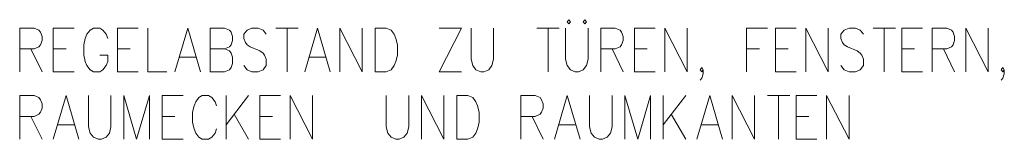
# Model space of a CAD drawing. Extents: x -321 to 526, y -52 to 542.
# Tile 51 of 56: x 411.42 to 443.49, y 293.86 to 297.75. Entities that reach past the tile are written whole.
import ezdxf

# ---------------------------------------------------------------- set-up
doc = ezdxf.new("R2010")
doc.units = 0
doc.layers.add('E_Montagehöhe', color=7, linetype='Continuous', lineweight=18)
doc.layers.add('X_Geometrie', color=3, linetype='Continuous', lineweight=50, true_color=0x00ff00)

# ---------------------------------------------------------------- blocks, each defined once
blk = doc.blocks.new('Blockreferenz-A07MYS7GRK', base_point=(352.508, 172.211))
at = {"layer": 'E_Montagehöhe', "lineweight": 13}
for p, q in [((429.306, 297.75), (429.254, 297.682)), ((429.254, 297.682), (429.306, 297.615)), ((429.358, 297.682), (429.306, 297.75)), ((429.306, 297.615), (429.358, 297.682)), ((429.828, 297.75), (429.776, 297.682)), ((429.776, 297.682), (429.828, 297.615)), ((429.88, 297.682), (429.828, 297.75)), ((429.828, 297.615), (429.88, 297.682)), ((411.417, 296.055), (411.417, 297.479)), ((411.417, 297.479), (411.886, 297.479)), ((411.886, 297.479), (412.043, 297.411)), ((412.043, 297.411), (412.095, 297.343)), ((412.095, 297.343), (412.147, 297.208)), ((412.512, 296.055), (412.512, 297.479)), ((412.512, 297.479), (413.19, 297.479)), ((413.712, 297.411), (413.608, 297.276)), ((413.816, 297.479), (413.712, 297.411)), ((414.025, 297.479), (413.816, 297.479)), ((414.129, 297.411), (414.025, 297.479)), ((414.233, 297.276), (414.129, 297.411)), ((414.598, 296.055), (414.598, 297.479)), ((414.598, 297.479), (415.276, 297.479)), ((415.589, 297.479), (415.589, 296.055)), ((416.476, 296.055), (416.893, 297.479)), ((416.893, 297.479), (417.311, 296.055)), ((417.623, 296.055), (417.623, 297.479)), ((417.623, 297.479), (418.093, 297.479)), ((418.093, 297.479), (418.249, 297.411)), ((418.249, 297.411), (418.301, 297.343)), ((418.301, 297.343), (418.354, 297.208)), ((418.823, 297.411), (418.719, 297.276)), ((418.979, 297.479), (418.823, 297.411)), ((419.188, 297.479), (418.979, 297.479)), ((419.345, 297.411), (419.188, 297.479)), ((419.449, 297.276), (419.345, 297.411)), ((419.762, 297.479), (420.492, 297.479)), ((420.127, 297.479), (420.127, 296.055)), ((420.701, 296.055), (421.118, 297.479)), ((421.118, 297.479), (421.535, 296.055)), ((421.848, 296.055), (421.848, 297.479)), ((421.848, 297.479), (422.578, 296.055)), ((422.578, 296.055), (422.578, 297.479)), ((422.995, 296.055), (422.995, 297.479)), ((422.995, 297.479), (423.36, 297.479)), ((423.36, 297.479), (423.517, 297.411)), ((423.517, 297.411), (423.621, 297.276)), ((425.082, 297.479), (425.812, 297.479)), ((425.812, 297.479), (425.082, 296.055)), ((426.125, 297.479), (426.125, 296.462)), ((426.855, 296.462), (426.855, 297.479)), ((428.263, 297.479), (428.993, 297.479)), ((428.628, 297.479), (428.628, 296.055)), ((429.202, 297.479), (429.202, 296.462)), ((429.932, 296.462), (429.932, 297.479)), ((430.349, 296.055), (430.349, 297.479)), ((430.349, 297.479), (430.819, 297.479)), ((430.819, 297.479), (430.975, 297.411)), ((430.975, 297.411), (431.027, 297.343)), ((431.027, 297.343), (431.079, 297.208)), ((431.444, 296.055), (431.444, 297.479)), ((431.444, 297.479), (432.122, 297.479)), ((432.435, 296.055), (432.435, 297.479)), ((432.435, 297.479), (433.166, 296.055)), ((433.166, 296.055), (433.166, 297.479)), ((435.095, 296.055), (435.095, 297.479)), ((435.095, 297.479), (435.773, 297.479)), ((436.034, 296.055), (436.034, 297.479)), ((436.034, 297.479), (436.712, 297.479)), ((437.025, 296.055), (437.025, 297.479)), ((437.025, 297.479), (437.755, 296.055)), ((437.755, 296.055), (437.755, 297.479)), ((438.277, 297.411), (438.172, 297.276)), ((438.433, 297.479), (438.277, 297.411)), ((438.642, 297.479), (438.433, 297.479)), ((438.798, 297.411), (438.642, 297.479)), ((438.903, 297.276), (438.798, 297.411)), ((439.216, 297.479), (439.946, 297.479)), ((439.581, 297.479), (439.581, 296.055)), ((440.154, 296.055), (440.154, 297.479)), ((440.154, 297.479), (440.832, 297.479)), ((441.145, 296.055), (441.145, 297.479)), ((441.145, 297.479), (441.615, 297.479)), ((441.615, 297.479), (441.771, 297.411)), ((441.771, 297.411), (441.823, 297.343)), ((441.823, 297.343), (441.875, 297.208)), ((442.241, 296.055), (442.241, 297.479)), ((442.241, 297.479), (442.971, 296.055)), ((442.971, 296.055), (442.971, 297.479)), ((412.147, 297.072), (412.095, 296.936)), ((412.147, 297.208), (412.147, 297.072)), ((413.555, 297.14), (413.503, 296.936)), ((413.608, 297.276), (413.555, 297.14)), ((414.286, 297.14), (414.233, 297.276)), ((418.354, 297.072), (418.301, 296.936)), ((418.354, 297.208), (418.354, 297.072)), ((418.719, 297.276), (418.719, 297.14)), ((418.719, 297.14), (418.771, 297.004)), ((423.621, 297.276), (423.673, 297.14)), ((423.673, 297.14), (423.726, 296.936)), ((431.079, 297.072), (431.027, 296.936)), ((431.079, 297.208), (431.079, 297.072)), ((438.172, 297.276), (438.172, 297.14)), ((438.172, 297.14), (438.225, 297.004)), ((441.875, 297.072), (441.823, 296.936)), ((441.875, 297.208), (441.875, 297.072)), ((411.886, 296.801), (411.417, 296.801)), ((411.782, 296.801), (412.147, 296.055)), ((412.043, 296.869), (411.886, 296.801)), ((412.095, 296.936), (412.043, 296.869)), ((412.512, 296.801), (412.929, 296.801)), ((413.503, 296.936), (413.503, 296.597)), ((414.598, 296.801), (415.016, 296.801)), ((417.623, 296.801), (418.093, 296.801)), ((418.249, 296.869), (418.093, 296.801)), ((418.093, 296.801), (418.249, 296.733)), ((418.301, 296.936), (418.249, 296.869)), ((418.249, 296.733), (418.301, 296.665)), ((418.771, 297.004), (418.823, 296.936)), ((418.823, 296.936), (418.927, 296.869)), ((418.927, 296.869), (419.24, 296.733)), ((419.24, 296.733), (419.345, 296.665)), ((423.726, 296.936), (423.726, 296.597)), ((430.819, 296.801), (430.349, 296.801)), ((430.714, 296.801), (431.079, 296.055)), ((430.975, 296.869), (430.819, 296.801)), ((431.027, 296.936), (430.975, 296.869)), ((431.444, 296.801), (431.862, 296.801)), ((435.095, 296.801), (435.513, 296.801)), ((436.034, 296.801), (436.451, 296.801)), ((438.225, 297.004), (438.277, 296.936)), ((438.277, 296.936), (438.381, 296.869)), ((438.381, 296.869), (438.694, 296.733)), ((438.694, 296.733), (438.798, 296.665)), ((440.154, 296.801), (440.572, 296.801)), ((441.615, 296.801), (441.145, 296.801)), ((441.51, 296.801), (441.875, 296.055)), ((441.771, 296.869), (441.615, 296.801)), ((441.823, 296.936), (441.771, 296.869)), ((413.503, 296.597), (413.555, 296.394)), ((413.555, 296.394), (413.608, 296.258)), ((414.286, 296.597), (414.025, 296.597)), ((414.233, 296.258), (414.286, 296.394)), ((414.286, 296.394), (414.286, 296.597)), ((416.632, 296.53), (417.154, 296.53)), ((418.301, 296.665), (418.354, 296.53)), ((418.354, 296.53), (418.354, 296.326)), ((419.345, 296.665), (419.397, 296.597)), ((419.397, 296.597), (419.449, 296.462)), ((419.449, 296.462), (419.449, 296.258)), ((420.857, 296.53), (421.379, 296.53)), ((423.673, 296.394), (423.621, 296.258)), ((423.726, 296.597), (423.673, 296.394)), ((426.125, 296.462), (426.177, 296.258)), ((426.803, 296.258), (426.855, 296.462)), ((429.202, 296.462), (429.254, 296.258)), ((429.88, 296.258), (429.932, 296.462)), ((438.798, 296.665), (438.85, 296.597)), ((438.85, 296.597), (438.903, 296.462)), ((438.903, 296.462), (438.903, 296.258)), ((412.512, 296.055), (413.19, 296.055)), ((413.608, 296.258), (413.712, 296.123)), ((413.712, 296.123), (413.816, 296.055)), ((413.816, 296.055), (414.025, 296.055)), ((414.025, 296.055), (414.129, 296.123)), ((414.129, 296.123), (414.233, 296.258)), ((414.598, 296.055), (415.276, 296.055)), ((415.589, 296.055), (416.215, 296.055)), ((418.093, 296.055), (417.623, 296.055)), ((418.249, 296.123), (418.093, 296.055)), ((418.301, 296.191), (418.249, 296.123)), ((418.354, 296.326), (418.301, 296.191)), ((418.823, 296.123), (418.719, 296.258)), ((418.979, 296.055), (418.823, 296.123)), ((419.188, 296.055), (418.979, 296.055)), ((419.345, 296.123), (419.188, 296.055)), ((419.449, 296.258), (419.345, 296.123)), ((423.36, 296.055), (422.995, 296.055)), ((423.517, 296.123), (423.36, 296.055)), ((423.621, 296.258), (423.517, 296.123)), ((425.082, 296.055), (425.812, 296.055)), ((426.177, 296.258), (426.281, 296.123)), ((426.281, 296.123), (426.438, 296.055)), ((426.438, 296.055), (426.542, 296.055)), ((426.542, 296.055), (426.698, 296.123)), ((426.698, 296.123), (426.803, 296.258)), ((429.254, 296.258), (429.358, 296.123)), ((429.358, 296.123), (429.515, 296.055)), ((429.515, 296.055), (429.619, 296.055)), ((429.619, 296.055), (429.776, 296.123)), ((429.776, 296.123), (429.88, 296.258)), ((431.444, 296.055), (432.122, 296.055)), ((433.583, 296.123), (433.635, 296.191)), ((433.635, 296.055), (433.583, 296.123)), ((433.635, 296.191), (433.687, 296.123)), ((433.687, 296.123), (433.635, 296.055)), ((433.687, 296.123), (433.687, 295.987)), ((436.034, 296.055), (436.712, 296.055)), ((438.277, 296.123), (438.172, 296.258)), ((438.433, 296.055), (438.277, 296.123)), ((438.642, 296.055), (438.433, 296.055)), ((438.798, 296.123), (438.642, 296.055)), ((438.903, 296.258), (438.798, 296.123)), ((440.154, 296.055), (440.832, 296.055)), ((443.388, 296.123), (443.44, 296.191)), ((443.44, 296.055), (443.388, 296.123)), ((443.44, 296.191), (443.492, 296.123)), ((443.492, 296.123), (443.44, 296.055)), ((443.492, 296.123), (443.492, 295.987)), ((433.635, 295.852), (433.583, 295.784)), ((433.687, 295.987), (433.635, 295.852)), ((443.44, 295.852), (443.388, 295.784)), ((443.492, 295.987), (443.44, 295.852)), ((411.417, 293.857), (411.417, 295.281)), ((411.417, 295.281), (411.886, 295.281)), ((411.886, 295.281), (412.043, 295.213)), ((412.043, 295.213), (412.095, 295.146)), ((412.095, 295.146), (412.147, 295.01)), ((412.512, 293.857), (412.929, 295.281)), ((412.929, 295.281), (413.347, 293.857)), ((413.66, 295.281), (413.66, 294.264)), ((414.39, 294.264), (414.39, 295.281)), ((414.807, 293.857), (414.807, 295.281)), ((414.807, 295.281), (415.224, 293.857)), ((415.224, 293.857), (415.642, 295.281)), ((415.642, 295.281), (415.642, 293.857)), ((416.059, 293.857), (416.059, 295.281)), ((416.059, 295.281), (416.737, 295.281)), ((417.258, 295.213), (417.154, 295.078)), ((417.363, 295.281), (417.258, 295.213)), ((417.571, 295.281), (417.363, 295.281)), ((417.676, 295.213), (417.571, 295.281)), ((417.78, 295.078), (417.676, 295.213)), ((418.145, 293.857), (418.145, 295.281)), ((418.875, 295.281), (418.145, 294.332)), ((419.24, 293.857), (419.24, 295.281)), ((419.24, 295.281), (419.918, 295.281)), ((420.231, 293.857), (420.231, 295.281)), ((420.231, 295.281), (420.961, 293.857)), ((420.961, 293.857), (420.961, 295.281)), ((423.36, 295.281), (423.36, 294.264)), ((424.091, 294.264), (424.091, 295.281)), ((424.508, 293.857), (424.508, 295.281)), ((424.508, 295.281), (425.238, 293.857)), ((425.238, 293.857), (425.238, 295.281)), ((425.655, 293.857), (425.655, 295.281)), ((425.655, 295.281), (426.02, 295.281)), ((426.02, 295.281), (426.177, 295.213)), ((426.177, 295.213), (426.281, 295.078)), ((427.741, 293.857), (427.741, 295.281)), ((427.741, 295.281), (428.211, 295.281)), ((428.211, 295.281), (428.367, 295.213)), ((428.367, 295.213), (428.419, 295.146)), ((428.419, 295.146), (428.472, 295.01)), ((428.837, 293.857), (429.254, 295.281)), ((429.254, 295.281), (429.671, 293.857)), ((429.984, 295.281), (429.984, 294.264)), ((430.714, 294.264), (430.714, 295.281)), ((431.132, 293.857), (431.132, 295.281)), ((431.132, 295.281), (431.549, 293.857)), ((431.549, 293.857), (431.966, 295.281)), ((431.966, 295.281), (431.966, 293.857)), ((432.383, 293.857), (432.383, 295.281)), ((433.113, 295.281), (432.383, 294.332)), ((433.479, 293.857), (433.896, 295.281)), ((433.896, 295.281), (434.313, 293.857)), ((434.626, 293.857), (434.626, 295.281)), ((434.626, 295.281), (435.356, 293.857)), ((435.356, 293.857), (435.356, 295.281)), ((435.773, 295.281), (436.503, 295.281)), ((436.138, 295.281), (436.138, 293.857)), ((436.712, 293.857), (436.712, 295.281)), ((436.712, 295.281), (437.39, 295.281)), ((437.703, 293.857), (437.703, 295.281)), ((437.703, 295.281), (438.433, 293.857)), ((438.433, 293.857), (438.433, 295.281)), ((412.147, 294.874), (412.095, 294.739)), ((412.147, 295.01), (412.147, 294.874)), ((417.102, 294.942), (417.05, 294.739)), ((417.154, 295.078), (417.102, 294.942)), ((417.832, 294.942), (417.78, 295.078)), ((426.281, 295.078), (426.333, 294.942)), ((426.333, 294.942), (426.385, 294.739)), ((428.472, 294.874), (428.419, 294.739)), ((428.472, 295.01), (428.472, 294.874)), ((411.886, 294.603), (411.417, 294.603)), ((411.782, 294.603), (412.147, 293.857)), ((412.043, 294.671), (411.886, 294.603)), ((412.095, 294.739), (412.043, 294.671)), ((416.059, 294.603), (416.476, 294.603)), ((417.05, 294.739), (417.05, 294.4)), ((418.406, 294.671), (418.875, 293.857)), ((419.24, 294.603), (419.657, 294.603)), ((426.385, 294.739), (426.385, 294.4)), ((428.211, 294.603), (427.741, 294.603)), ((428.107, 294.603), (428.472, 293.857)), ((428.367, 294.671), (428.211, 294.603)), ((428.419, 294.739), (428.367, 294.671)), ((432.644, 294.671), (433.113, 293.857)), ((436.712, 294.603), (437.129, 294.603)), ((412.669, 294.332), (413.19, 294.332)), ((413.66, 294.264), (413.712, 294.061)), ((414.338, 294.061), (414.39, 294.264)), ((417.05, 294.4), (417.102, 294.196)), ((417.102, 294.196), (417.154, 294.061)), ((417.78, 294.061), (417.832, 294.196)), ((423.36, 294.264), (423.413, 294.061)), ((424.038, 294.061), (424.091, 294.264)), ((426.333, 294.196), (426.281, 294.061)), ((426.385, 294.4), (426.333, 294.196)), ((428.993, 294.332), (429.515, 294.332)), ((429.984, 294.264), (430.036, 294.061)), ((430.662, 294.061), (430.714, 294.264)), ((433.635, 294.332), (434.157, 294.332)), ((413.712, 294.061), (413.816, 293.925)), ((413.816, 293.925), (413.973, 293.857)), ((413.973, 293.857), (414.077, 293.857)), ((414.077, 293.857), (414.233, 293.925)), ((414.233, 293.925), (414.338, 294.061)), ((416.059, 293.857), (416.737, 293.857)), ((417.154, 294.061), (417.258, 293.925)), ((417.258, 293.925), (417.363, 293.857)), ((417.363, 293.857), (417.571, 293.857)), ((417.571, 293.857), (417.676, 293.925)), ((417.676, 293.925), (417.78, 294.061)), ((419.24, 293.857), (419.918, 293.857)), ((423.413, 294.061), (423.517, 293.925)), ((423.517, 293.925), (423.673, 293.857)), ((423.673, 293.857), (423.778, 293.857)), ((423.778, 293.857), (423.934, 293.925)), ((423.934, 293.925), (424.038, 294.061)), ((426.02, 293.857), (425.655, 293.857)), ((426.177, 293.925), (426.02, 293.857)), ((426.281, 294.061), (426.177, 293.925)), ((430.036, 294.061), (430.141, 293.925)), ((430.141, 293.925), (430.297, 293.857)), ((430.297, 293.857), (430.401, 293.857)), ((430.401, 293.857), (430.558, 293.925)), ((430.558, 293.925), (430.662, 294.061)), ((436.712, 293.857), (437.39, 293.857))]:
    blk.add_line(p, q, dxfattribs=at)

msp = doc.modelspace()

# ---------------------------------------------------------------- block references
at = {"layer": 'X_Geometrie', "ltscale": 0.5}
msp.add_blockref('Blockreferenz-A07MYS7GRK', (352.508, 172.211), dxfattribs=at)

doc.saveas('drawing.dxf')
